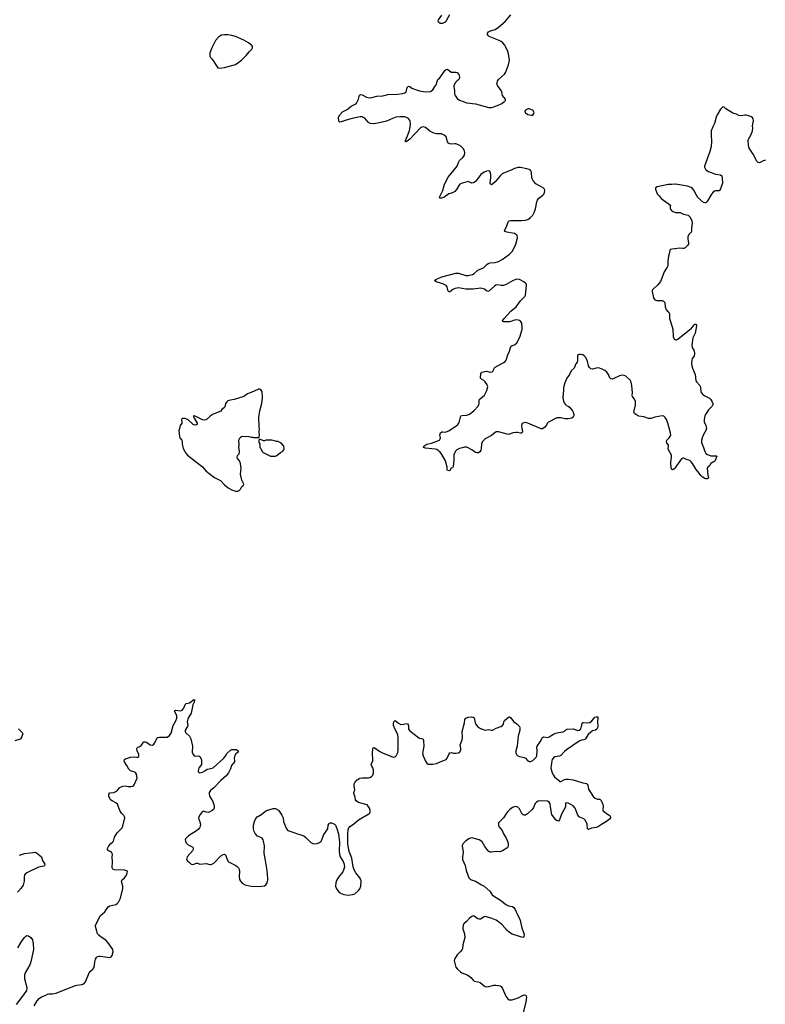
# Model space of a CAD drawing. Header units: inches. Extents: x 1771465 to 1971076, y 472029 to 643563.
# Tile 36 of 127: x 1799252 to 1811484, y 554871 to 571032. Entities that reach past the tile are written whole.
import ezdxf

# ---------------------------------------------------------------- set-up
doc = ezdxf.new("R2010")
doc.units = ezdxf.units.IN
doc.header["$MEASUREMENT"] = 0
for name, color, linetype in [('B7595', 7, 'Continuous'), ('B8505', 7, 'Continuous'), ('B8506', 7, 'Continuous'), ('B8507', 7, 'Continuous'), ('B8516', 7, 'Continuous')]:
    doc.layers.add(name, color=color, linetype=linetype)

msp = doc.modelspace()

# ---------------------------------------------------------------- linework, layer by layer
at = {"layer": 'B7595', "color": 6, "elevation": 600}
for points in [[(1799234, 559394), (1799293, 559330), (1799301, 559310), (1799295, 559285), (1799271, 559230), (1799258, 559222), (1799170, 559198)], [(1799250, 557320), (1799330, 557347), (1799425, 557355), (1799510, 557371), (1799530, 557360), (1799610, 557290), (1799625, 557230), (1799653, 557190), (1799662, 557170), (1799661, 557150), (1799650, 557140), (1799560, 557120), (1799371, 557029), (1799342, 557010), (1799328, 556990), (1799323, 556970), (1799325, 556890), (1799311, 556829), (1799269, 556770), (1799216, 556710)], [(1799220, 555800), (1799275, 555890), (1799330, 555969), (1799350, 555990), (1799370, 555999), (1799395, 555995), (1799434, 555970), (1799460, 555930), (1799473, 555870), (1799480, 555770), (1799437, 555570), (1799419, 555521), (1799341, 555390), (1799328, 555350), (1799332, 555290), (1799370, 555150), (1799371, 555130), (1799363, 555097), (1799314, 555026), (1799196, 554870)], [(1799492, 554848), (1799537, 554930), (1799570, 554969), (1799610, 554992), (1799670, 555014), (1799710, 555038), (1799730, 555043), (1799790, 555043), (1799850, 555053), (1800000, 555113)]]:
    msp.add_lwpolyline(points, dxfattribs=at)
at = {"layer": 'B8505', "color": 6, "elevation": 600}
msp.add_lwpolyline([(1800000, 555113), (1800170, 555181), (1800192, 555188), (1800270, 555196), (1800306, 555210), (1800330, 555239), (1800393, 555390), (1800408, 555412), (1800450, 555446), (1800469, 555470), (1800480, 555510), (1800482, 555570), (1800495, 555610), (1800510, 555638), (1800530, 555655), (1800550, 555662), (1800570, 555663), (1800652, 555648), (1800730, 555642), (1800750, 555649), (1800770, 555673), (1800786, 555730), (1800779, 555770), (1800770, 555790), (1800702, 555882), (1800665, 555925), (1800590, 555972), (1800550, 556007), (1800531, 556030), (1800515, 556070), (1800496, 556150), (1800496, 556170), (1800542, 556250), (1800570, 556323), (1800649, 556391), (1800702, 556470), (1800730, 556487), (1800830, 556510), (1800853, 556527), (1800871, 556550), (1800904, 556616), (1800943, 556770), (1800944, 556810), (1800926, 556870), (1800924, 556896), (1800930, 556910), (1800973, 556950), (1801003, 556990), (1801017, 557030), (1801018, 557050), (1801004, 557064), (1800971, 557071), (1800810, 557078), (1800780, 557090), (1800770, 557110), (1800776, 557210), (1800769, 557290), (1800775, 557330), (1800771, 557350), (1800750, 557374), (1800710, 557393), (1800690, 557410), (1800690, 557430), (1800713, 557470), (1800746, 557510), (1800775, 557530), (1800793, 557550), (1800810, 557617), (1800850, 557686), (1800933, 557767), (1800945, 557795), (1800976, 557930), (1800973, 557950), (1800963, 557970), (1800923, 558010), (1800896, 558050), (1800854, 558154), (1800830, 558176), (1800767, 558210), (1800741, 558230), (1800730, 558250), (1800717, 558290), (1800717, 558323), (1800724, 558336), (1800736, 558344), (1800795, 558350), (1800830, 558364), (1800855, 558385), (1800894, 558430), (1800946, 558454), (1800990, 558456), (1801030, 558447), (1801075, 558445), (1801110, 558450), (1801121, 558459), (1801137, 558483), (1801176, 558570), (1801178, 558590), (1801168, 558650), (1801150, 558675), (1801127, 558687), (1801070, 558706), (1801041, 558730), (1801012, 558792), (1800972, 558850), (1800967, 558870), (1800970, 558890), (1800990, 558902), (1801070, 558928), (1801132, 558932), (1801173, 558927), (1801191, 558929), (1801204, 558936), (1801209, 558950), (1801206, 558970), (1801178, 559030), (1801172, 559070), (1801178, 559082), (1801189, 559090), (1801210, 559096), (1801243, 559117), (1801270, 559159), (1801290, 559180), (1801310, 559180), (1801330, 559172), (1801390, 559132), (1801430, 559126), (1801450, 559140), (1801463, 559157), (1801486, 559194), (1801510, 559244), (1801517, 559250), (1801544, 559256), (1801670, 559256), (1801710, 559281), (1801736, 559324), (1801770, 559450), (1801816, 559524), (1801832, 559570), (1801832, 559612), (1801799, 559670), (1801793, 559690), (1801810, 559700), (1801889, 559689), (1801920, 559700), (1801945, 559730), (1801966, 559794), (1801982, 559810), (1802038, 559822), (1802110, 559876), (1802121, 559870), (1802115, 559830), (1802094, 559786), (1802066, 559650), (1802020, 559580), (1802008, 559550), (1802001, 559510), (1802008, 559450), (1802003, 559430), (1801968, 559370), (1801967, 559350), (1801973, 559330), (1802036, 559270), (1802058, 559230), (1802089, 559110), (1802083, 559010), (1802096, 558970), (1802110, 558955), (1802130, 558945), (1802190, 558948), (1802210, 558941), (1802233, 558890), (1802237, 558870), (1802233, 558807), (1802226, 558790), (1802192, 558750), (1802183, 558730), (1802178, 558698), (1802183, 558683), (1802194, 558674), (1802210, 558672), (1802250, 558681), (1802290, 558701), (1802327, 558733), (1802390, 558740), (1802426, 558754), (1802593, 558907), (1802621, 558939), (1802650, 558989), (1802710, 559043), (1802733, 559053), (1802810, 559051), (1802836, 559030), (1802835, 559010), (1802800, 558980), (1802782, 558958), (1802773, 558910), (1802778, 558870), (1802775, 558850), (1802729, 558791), (1802710, 558735), (1802678, 558670), (1802639, 558621), (1802554, 558546), (1802438, 558422), (1802380, 558380), (1802360, 558350), (1802358, 558330), (1802367, 558287), (1802418, 558198), (1802435, 558150), (1802442, 558110), (1802440, 558090), (1802430, 558070), (1802408, 558050), (1802350, 558022), (1802310, 558024), (1802270, 558041), (1802247, 558033), (1802211, 557989), (1802189, 557950), (1802186, 557930), (1802189, 557910), (1802207, 557867), (1802217, 557830), (1802212, 557792), (1802201, 557770), (1802178, 557742), (1802150, 557718), (1802022, 557638), (1801974, 557586), (1801969, 557570), (1801970, 557550), (1801984, 557524), (1802018, 557490), (1802090, 557452), (1802100, 557430), (1802097, 557410), (1802087, 557390), (1802002, 557290), (1801991, 557250), (1802001, 557230), (1802040, 557200), (1802067, 557170), (1802086, 557166), (1802110, 557170), (1802150, 557187), (1802170, 557187), (1802210, 557173), (1802310, 557180), (1802370, 557165), (1802390, 557165), (1802430, 557183), (1802450, 557200), (1802551, 557310), (1802590, 557331), (1802613, 557333), (1802627, 557327), (1802636, 557316), (1802655, 557250), (1802680, 557210), (1802697, 557197), (1802800, 557150), (1802827, 557130), (1802841, 557110), (1802851, 557090), (1802860, 557050), (1802852, 556970), (1802858, 556918), (1802872, 556890), (1802900, 556860), (1802950, 556835), (1803050, 556812), (1803177, 556803), (1803270, 556818), (1803290, 556832), (1803310, 556864), (1803323, 556910), (1803325, 556935), (1803310, 557070), (1803286, 557230), (1803263, 557350), (1803266, 557470), (1803254, 557550), (1803249, 557570), (1803230, 557600), (1803210, 557612), (1803152, 557632), (1803114, 557674), (1803098, 557710), (1803088, 557750), (1803086, 557810), (1803102, 557870), (1803120, 557910), (1803150, 557946), (1803170, 557962), (1803226, 557994), (1803266, 558030), (1803301, 558050), (1803410, 558086), (1803450, 558086), (1803496, 558056), (1803555, 557975), (1803572, 557932), (1803581, 557870), (1803594, 557830), (1803630, 557754), (1803650, 557723), (1803750, 557693), (1803810, 557670), (1803850, 557661), (1803914, 557634), (1803949, 557610), (1804030, 557529), (1804070, 557507), (1804130, 557510), (1804170, 557526), (1804200, 557550), (1804211, 557569), (1804230, 557630), (1804244, 557656), (1804307, 557750), (1804313, 557810), (1804321, 557830), (1804330, 557840), (1804350, 557850), (1804370, 557848), (1804416, 557830), (1804432, 557810), (1804456, 557756), (1804480, 557670), (1804500, 557530), (1804493, 557390), (1804498, 557330), (1804512, 557290), (1804557, 557217), (1804568, 557188), (1804578, 557130), (1804572, 557090), (1804553, 557047), (1804483, 556957), (1804450, 556903), (1804437, 556863), (1804434, 556810), (1804450, 556767), (1804490, 556715), (1804515, 556695), (1804570, 556672), (1804643, 556663), (1804710, 556671), (1804750, 556687), (1804810, 556738), (1804831, 556769), (1804848, 556810), (1804854, 556890), (1804850, 556918), (1804834, 556950), (1804769, 557029), (1804740, 557080), (1804723, 557130), (1804701, 557270), (1804660, 557380), (1804638, 557498), (1804636, 557664), (1804642, 557738), (1804652, 557768), (1804670, 557790), (1804730, 557826), (1804810, 557901), (1804982, 557998), (1804995, 558010), (1805002, 558030), (1805002, 558050), (1804991, 558090), (1804970, 558126), (1804950, 558144), (1804930, 558153), (1804870, 558165), (1804810, 558184), (1804773, 558210), (1804760, 558230), (1804755, 558270), (1804733, 558330), (1804736, 558350), (1804750, 558390), (1804738, 558450), (1804741, 558490), (1804750, 558510), (1804790, 558555), (1804830, 558582), (1804870, 558589), (1804973, 558587), (1805010, 558600), (1805030, 558614), (1805046, 558634), (1805057, 558670), (1805056, 558716), (1805047, 558750), (1805030, 558779), (1805020, 558810), (1805043, 558870), (1805046, 558890), (1805042, 558990), (1805044, 559070), (1805050, 559083), (1805070, 559084), (1805161, 559021), (1805213, 558993), (1805370, 558935), (1805390, 558930), (1805410, 558934), (1805431, 558949), (1805453, 559007), (1805461, 559050), (1805461, 559250), (1805455, 559290), (1805443, 559323), (1805410, 559380), (1805386, 559450), (1805384, 559476), (1805390, 559510), (1805410, 559531), (1805464, 559484), (1805506, 559466), (1805550, 559467), (1805590, 559480), (1805617, 559477), (1805629, 559450), (1805631, 559390), (1805650, 559358), (1805795, 559250), (1805810, 559242), (1805850, 559234), (1805870, 559223), (1805877, 559197), (1805882, 559110), (1805862, 558990), (1805872, 558950), (1805910, 558864), (1805930, 558830), (1805955, 558815), (1806030, 558812), (1806090, 558824), (1806150, 558853), (1806224, 558876), (1806249, 558890), (1806267, 558913), (1806290, 558970), (1806310, 559000), (1806330, 559007), (1806370, 558996), (1806410, 558992), (1806450, 559000), (1806478, 559022), (1806488, 559050), (1806489, 559070), (1806478, 559130), (1806510, 559210), (1806515, 559250), (1806511, 559350), (1806550, 559490), (1806556, 559544), (1806574, 559566), (1806610, 559583), (1806670, 559589), (1806690, 559587), (1806710, 559575), (1806726, 559490), (1806734, 559470), (1806764, 559430), (1806810, 559397), (1806890, 559370), (1806950, 559380), (1806990, 559371), (1807010, 559371), (1807070, 559405), (1807148, 559432), (1807174, 559446), (1807190, 559471), (1807197, 559510), (1807208, 559532), (1807270, 559584), (1807290, 559588), (1807310, 559573), (1807354, 559514), (1807410, 559474), (1807437, 559450), (1807451, 559430), (1807457, 559410), (1807457, 559370), (1807430, 559270), (1807415, 559110), (1807393, 559030), (1807394, 558994), (1807402, 558970), (1807423, 558950), (1807450, 558938), (1807530, 558922), (1807550, 558910), (1807590, 558865), (1807610, 558854), (1807630, 558854), (1807670, 558875), (1807711, 558910), (1807726, 558930), (1807734, 558950), (1807744, 559030), (1807735, 559090), (1807740, 559110), (1807790, 559177), (1807830, 559252), (1807850, 559263), (1807910, 559253), (1807941, 559259), (1808010, 559303), (1808050, 559321), (1808090, 559332), (1808170, 559341), (1808188, 559352), (1808210, 559376), (1808230, 559387), (1808330, 559391), (1808410, 559366), (1808429, 559371), (1808450, 559390), (1808462, 559410), (1808470, 559430), (1808478, 559482), (1808485, 559495), (1808502, 559498), (1808570, 559490), (1808604, 559496), (1808638, 559522), (1808670, 559565), (1808690, 559583), (1808710, 559590), (1808736, 559590), (1808739, 559570), (1808734, 559510), (1808739, 559430), (1808734, 559410), (1808721, 559390), (1808696, 559370), (1808650, 559358), (1808620, 559340), (1808581, 559299), (1808532, 559228), (1808522, 559218), (1808510, 559210), (1808470, 559205), (1808430, 559189), (1808222, 559050), (1808190, 559023), (1808130, 558955), (1808110, 558946), (1808030, 558931), (1808010, 558917), (1807990, 558891), (1807983, 558870), (1807969, 558790), (1807967, 558747), (1807987, 558670), (1808007, 558630), (1808027, 558607), (1808094, 558550), (1808110, 558530), (1808130, 558526), (1808190, 558561), (1808210, 558567), (1808250, 558567), (1808330, 558556), (1808490, 558505), (1808550, 558493), (1808564, 558484), (1808573, 558470), (1808584, 558404), (1808661, 558281), (1808694, 558254), (1808730, 558241), (1808770, 558236), (1808790, 558215), (1808819, 558150), (1808822, 558130), (1808821, 558050), (1808881, 558001), (1808936, 557970), (1808943, 557950), (1808943, 557930), (1808927, 557910), (1808881, 557870), (1808797, 557823), (1808750, 557788), (1808710, 557774), (1808635, 557765), (1808583, 557743), (1808570, 557754), (1808560, 557830), (1808537, 557890), (1808510, 557915), (1808450, 557936), (1808430, 557950), (1808410, 557976), (1808365, 558090), (1808330, 558129), (1808296, 558150), (1808249, 558171), (1808230, 558176), (1808209, 558171), (1808209, 558110), (1808140, 557990), (1808110, 557900), (1808090, 557878), (1808070, 557882), (1808050, 557901), (1808008, 557950), (1807985, 557985), (1807976, 558010), (1807954, 558154), (1807950, 558171), (1807938, 558190), (1807910, 558203), (1807789, 558211), (1807757, 558203), (1807730, 558190), (1807710, 558166), (1807681, 558099), (1807665, 558075), (1807584, 557996), (1807550, 557978), (1807530, 557976), (1807510, 557980), (1807493, 557993), (1807450, 558080), (1807427, 558107), (1807410, 558115), (1807390, 558117), (1807370, 558114), (1807339, 558101), (1807291, 558069), (1807262, 558038), (1807238, 558010), (1807188, 557932), (1807110, 557850), (1807107, 557813), (1807115, 557790), (1807166, 557726), (1807190, 557670), (1807228, 557610), (1807254, 557550), (1807264, 557510), (1807264, 557470), (1807258, 557450), (1807244, 557436), (1807171, 557389), (1807130, 557375), (1807070, 557380), (1806992, 557368), (1806970, 557371), (1806950, 557381), (1806922, 557410), (1806882, 557462), (1806837, 557537), (1806817, 557557), (1806790, 557571), (1806670, 557605), (1806630, 557595), (1806570, 557554), (1806529, 557510), (1806516, 557490), (1806512, 557470), (1806525, 557370), (1806514, 557290), (1806516, 557250), (1806558, 557150), (1806576, 557070), (1806621, 556950), (1806650, 556922), (1806730, 556890), (1806826, 556830), (1806870, 556812), (1806966, 556730), (1807006, 556670), (1807026, 556650), (1807154, 556570), (1807226, 556510), (1807270, 556489), (1807337, 556477), (1807361, 556461), (1807381, 556430), (1807418, 556338), (1807458, 556270), (1807488, 556128), (1807520, 556050), (1807529, 556010), (1807521, 555979), (1807510, 555969), (1807470, 555977), (1807330, 556023), (1807290, 556050), (1807250, 556084), (1807170, 556176), (1807131, 556210), (1807070, 556250), (1806987, 556287), (1806889, 556311), (1806870, 556306), (1806810, 556268), (1806790, 556267), (1806770, 556273), (1806710, 556320), (1806690, 556321), (1806670, 556315), (1806630, 556288), (1806585, 556230), (1806539, 556190), (1806526, 556170), (1806522, 556130), (1806524, 556110), (1806550, 556030), (1806555, 555970), (1806520, 555850), (1806517, 555790), (1806512, 555770), (1806480, 555730), (1806430, 555684), (1806386, 555610), (1806382, 555590), (1806385, 555570), (1806410, 555483), (1806431, 555451), (1806484, 555404), (1806508, 555388), (1806595, 555355), (1806621, 555341), (1806653, 555313), (1806690, 555268), (1806710, 555251), (1806770, 555240), (1806807, 555227), (1806870, 555173), (1806886, 555166), (1806910, 555160), (1806950, 555163), (1807030, 555183), (1807066, 555186), (1807110, 555181), (1807133, 555173), (1807150, 555161), (1807173, 555130), (1807225, 555005), (1807260, 554960), (1807284, 554944), (1807330, 554944), (1807430, 554977), (1807510, 555020), (1807530, 555025), (1807550, 555022), (1807560, 555010), (1807565, 554990), (1807554, 554906), (1807505, 554715)], dxfattribs=at)
at = {"layer": 'B8506', "color": 6, "elevation": 600}
for points in [[(1810000, 563673), (1809990, 563659), (1809970, 563642), (1809950, 563649), (1809941, 563681), (1809932, 563752), (1809932, 563772), (1809948, 563850), (1809946, 563886), (1809899, 563970), (1809892, 563990), (1809898, 564030), (1809896, 564050), (1809870, 564089), (1809865, 564110), (1809867, 564133), (1809910, 564170), (1809926, 564194), (1809932, 564210), (1809930, 564250), (1809884, 564410), (1809861, 564470), (1809843, 564503), (1809822, 564522), (1809790, 564530), (1809672, 564508), (1809610, 564488), (1809570, 564487), (1809492, 564512), (1809407, 564527), (1809361, 564550), (1809341, 564570), (1809330, 564590), (1809355, 564705), (1809353, 564770), (1809335, 564810), (1809304, 564850), (1809299, 564870), (1809303, 564910), (1809294, 565030), (1809283, 565083), (1809270, 565116), (1809199, 565179), (1809170, 565193), (1809130, 565197), (1809090, 565188), (1808990, 565139), (1808970, 565134), (1808950, 565138), (1808934, 565154), (1808911, 565210), (1808885, 565245), (1808850, 565274), (1808810, 565296), (1808750, 565316), (1808710, 565314), (1808650, 565298), (1808622, 565302), (1808601, 565321), (1808582, 565350), (1808568, 565428), (1808539, 565490), (1808514, 565514), (1808490, 565529), (1808450, 565538), (1808424, 565536), (1808411, 565530), (1808403, 565517), (1808405, 565435), (1808397, 565410), (1808378, 565382), (1808347, 565310), (1808300, 565270), (1808270, 565210), (1808230, 565146), (1808193, 565070), (1808172, 564990), (1808176, 564950), (1808167, 564890), (1808165, 564830), (1808172, 564770), (1808182, 564742), (1808199, 564719), (1808222, 564702), (1808250, 564689), (1808270, 564670), (1808319, 564610), (1808330, 564590), (1808343, 564550), (1808342, 564530), (1808335, 564510), (1808311, 564490), (1808250, 564480), (1808203, 564483), (1808130, 564497), (1808065, 564495), (1807930, 564427), (1807911, 564410), (1807890, 564370), (1807870, 564344), (1807830, 564315), (1807810, 564315), (1807590, 564408), (1807550, 564418), (1807523, 564417), (1807498, 564402), (1807486, 564374), (1807488, 564330), (1807501, 564270), (1807490, 564247), (1807470, 564246), (1807418, 564258), (1807390, 564257), (1807350, 564250), (1807270, 564225), (1807110, 564268), (1807090, 564270), (1807070, 564265), (1807050, 564255), (1806990, 564209), (1806890, 564150), (1806847, 564110), (1806826, 564070), (1806821, 563990), (1806815, 563965), (1806800, 563940), (1806777, 563923), (1806750, 563922), (1806730, 563927), (1806670, 563971), (1806590, 564016), (1806550, 564016), (1806510, 564007), (1806468, 563992), (1806425, 563970), (1806402, 563950), (1806389, 563930), (1806374, 563890), (1806376, 563804), (1806364, 563696), (1806350, 563678), (1806330, 563669), (1806307, 563633), (1806294, 563626), (1806270, 563634), (1806265, 563645), (1806267, 563690), (1806237, 563790), (1806178, 563898), (1806152, 563932), (1806095, 563975), (1806070, 563985), (1805910, 563999), (1805879, 564010), (1805881, 564030), (1805930, 564066), (1806010, 564082), (1806137, 564130), (1806151, 564150), (1806153, 564170), (1806145, 564215), (1806153, 564250), (1806175, 564265), (1806190, 564268), (1806230, 564264), (1806250, 564267), (1806290, 564283), (1806415, 564365), (1806442, 564390), (1806460, 564420), (1806492, 564528), (1806510, 564537), (1806590, 564543), (1806630, 564559), (1806700, 564610), (1806772, 564690), (1806788, 564730), (1806790, 564790), (1806806, 564810), (1806880, 564870), (1806916, 564944), (1806932, 565008), (1806917, 565050), (1806889, 565089), (1806869, 565109), (1806831, 565131), (1806814, 565150), (1806818, 565230), (1806835, 565245), (1806910, 565264), (1806970, 565248), (1807006, 565254), (1807022, 565270), (1807038, 565310), (1807055, 565330), (1807150, 565385), (1807195, 565405), (1807218, 565422), (1807234, 565446), (1807260, 565530), (1807289, 565590), (1807310, 565670), (1807330, 565683), (1807370, 565696), (1807408, 565730), (1807430, 565767), (1807461, 565839), (1807495, 565950), (1807498, 565978), (1807492, 566050), (1807470, 566084), (1807450, 566097), (1807410, 566104), (1807370, 566099), (1807310, 566076), (1807290, 566073), (1807194, 566074), (1807180, 566080), (1807173, 566090), (1807200, 566130), (1807310, 566247), (1807399, 566321), (1807470, 566418), (1807540, 566490), (1807548, 566512), (1807568, 566670), (1807566, 566690), (1807552, 566710), (1807523, 566730), (1807450, 566770), (1807410, 566773), (1807350, 566752), (1807234, 566686), (1807190, 566670), (1807150, 566667), (1807090, 566680), (1807064, 566676), (1807039, 566661), (1806950, 566575), (1806930, 566570), (1806910, 566581), (1806879, 566610), (1806842, 566622), (1806810, 566623), (1806690, 566609), (1806570, 566608), (1806450, 566631), (1806399, 566621), (1806359, 566601), (1806310, 566568), (1806290, 566561), (1806275, 566590), (1806267, 566647), (1806250, 566670), (1806196, 566696), (1806084, 566730), (1806057, 566750), (1806081, 566770), (1806175, 566810), (1806410, 566869), (1806451, 566870), (1806570, 566835), (1806610, 566836), (1806678, 566850), (1806710, 566868), (1806770, 566920), (1806860, 566960), (1806921, 567019), (1806946, 567034), (1806970, 567040), (1807050, 567045), (1807110, 567064), (1807170, 567096), (1807290, 567181), (1807334, 567226), (1807355, 567265), (1807390, 567350), (1807417, 567450), (1807418, 567470), (1807412, 567490), (1807402, 567502), (1807370, 567522), (1807243, 567543), (1807215, 567555), (1807208, 567570), (1807241, 567630), (1807265, 567715), (1807282, 567730), (1807310, 567736), (1807490, 567735), (1807550, 567742), (1807590, 567755), (1807635, 567785), (1807670, 567825), (1807692, 567868), (1807712, 567928), (1807736, 568044), (1807748, 568072), (1807770, 568103), (1807832, 568150), (1807849, 568170), (1807864, 568196), (1807868, 568230), (1807860, 568250), (1807842, 568270), (1807720, 568340), (1807681, 568381), (1807654, 568430), (1807648, 568528), (1807639, 568550), (1807630, 568559), (1807610, 568571), (1807570, 568584), (1807470, 568605), (1807430, 568607), (1807370, 568592), (1807316, 568564), (1807190, 568514), (1807170, 568502), (1807132, 568470), (1807050, 568370), (1807010, 568334), (1806990, 568323), (1806975, 568335), (1806971, 568351), (1806981, 568450), (1806980, 568490), (1806972, 568532), (1806965, 568545), (1806950, 568554), (1806910, 568546), (1806870, 568528), (1806818, 568490), (1806783, 568450), (1806736, 568384), (1806710, 568361), (1806690, 568352), (1806670, 568351), (1806610, 568375), (1806495, 568345), (1806472, 568330), (1806456, 568310), (1806417, 568243), (1806390, 568211), (1806350, 568190), (1806290, 568172), (1806210, 568114), (1806170, 568102), (1806150, 568101), (1806139, 568110), (1806144, 568130), (1806193, 568227), (1806223, 568330), (1806281, 568450), (1806428, 568630), (1806451, 568689), (1806470, 568722), (1806524, 568770), (1806551, 568810), (1806556, 568850), (1806550, 568873), (1806531, 568910), (1806490, 568954), (1806450, 568979), (1806410, 568994), (1806390, 568996), (1806330, 568987), (1806310, 568992), (1806288, 569008), (1806273, 569030), (1806250, 569110), (1806218, 569138), (1806170, 569157), (1806090, 569160), (1806049, 569169), (1805983, 569203), (1805910, 569263), (1805871, 569271), (1805850, 569268), (1805830, 569255), (1805650, 569069), (1805610, 569037), (1805585, 569025), (1805579, 569030), (1805583, 569050), (1805615, 569125), (1805645, 569215), (1805657, 569270), (1805663, 569330), (1805660, 569360), (1805648, 569390), (1805630, 569410), (1805610, 569423), (1805570, 569438), (1805490, 569440), (1805424, 569430), (1805370, 569412), (1805270, 569365), (1805130, 569332), (1805050, 569325), (1805010, 569329), (1804981, 569341), (1804968, 569350), (1804913, 569413), (1804870, 569436), (1804836, 569436), (1804708, 569412), (1804610, 569385), (1804510, 569350), (1804494, 569354), (1804481, 569410), (1804482, 569430), (1804506, 569470), (1804550, 569517), (1804624, 569556), (1804690, 569610), (1804754, 569646), (1804776, 569664), (1804812, 569730), (1804828, 569792), (1804839, 569801), (1804850, 569803), (1804870, 569797), (1804940, 569760), (1804990, 569749), (1805030, 569754), (1805110, 569779), (1805210, 569781), (1805290, 569804), (1805450, 569810), (1805530, 569818), (1805570, 569830), (1805590, 569850), (1805610, 569921), (1805630, 569941), (1805650, 569936), (1805687, 569910), (1805730, 569889), (1805810, 569862), (1805910, 569849), (1805990, 569854), (1806030, 569882), (1806063, 569937), (1806090, 569970), (1806097, 570000)], [(1806403, 570000), (1806394, 569990), (1806375, 569950), (1806373, 569930), (1806387, 569870), (1806386, 569810), (1806394, 569790), (1806430, 569740), (1806470, 569710), (1806590, 569670), (1806730, 569651), (1806950, 569591), (1806990, 569591), (1807030, 569601), (1807050, 569611), (1807090, 569621), (1807163, 569657), (1807195, 569685), (1807210, 569692), (1807222, 569710), (1807222, 569730), (1807174, 569790), (1807161, 569850), (1807152, 569870), (1807092, 569950), (1807082, 569990), (1807085, 570000)], [(1810000, 568330), (1809950, 568325), (1809890, 568328), (1809711, 568290), (1809684, 568270), (1809682, 568250), (1809710, 568176), (1809743, 568143), (1809776, 568096), (1809927, 567990), (1809922, 567970), (1809925, 567930), (1809950, 567897), (1809970, 567884), (1810000, 567874)], [(1810000, 567269), (1809950, 567265), (1809930, 567259), (1809918, 567250), (1809909, 567191), (1809895, 567150), (1809883, 567070), (1809884, 566990), (1809877, 566970), (1809824, 566896), (1809789, 566790), (1809763, 566737), (1809719, 566681), (1809643, 566610), (1809630, 566590), (1809627, 566570), (1809649, 566469), (1809670, 566435), (1809704, 566424), (1809790, 566421), (1809817, 566410), (1809836, 566390), (1809840, 566320), (1809856, 566276), (1809874, 566254), (1809902, 566230), (1809915, 566210), (1809912, 566130), (1809959, 565990), (1809967, 565950), (1809974, 565834), (1809991, 565790), (1810000, 565784)]]:
    msp.add_lwpolyline(points, dxfattribs=at)
at = {"layer": 'B8506', "color": 6}
for points, elevation in [([(1807610, 569568), (1807590, 569568), (1807552, 569548), (1807542, 569530), (1807545, 569510), (1807550, 569505), (1807590, 569478), (1807614, 569470), (1807650, 569463), (1807670, 569466), (1807689, 569490), (1807694, 569510), (1807670, 569548)], 600), ([(1803190, 564969), (1803170, 564969), (1803090, 564929), (1802990, 564889), (1802930, 564849), (1802770, 564797), (1802710, 564789), (1802666, 564774), (1802650, 564758), (1802631, 564730), (1802623, 564697), (1802610, 564668), (1802590, 564648), (1802567, 564633), (1802550, 564609), (1802425, 564555), (1802377, 564523), (1802310, 564464), (1802290, 564457), (1802250, 564464), (1802130, 564526), (1802108, 564532), (1802105, 564530), (1802106, 564514), (1802116, 564490), (1802164, 564410), (1802161, 564390), (1802150, 564381), (1802130, 564379), (1802098, 564390), (1802010, 564468), (1801990, 564478), (1801966, 564486), (1801930, 564486), (1801910, 564478), (1801902, 564470), (1801914, 564450), (1801911, 564410), (1801883, 564370), (1801876, 564324), (1801862, 564290), (1801873, 564190), (1801881, 564170), (1801911, 564130), (1801917, 564110), (1801919, 564070), (1801933, 563993), (1801980, 563920), (1802007, 563887), (1802250, 563693), (1802308, 563628), (1802361, 563581), (1802450, 563520), (1802548, 563468), (1802610, 563400), (1802671, 563350), (1802730, 563315), (1802790, 563296), (1802830, 563291), (1802850, 563303), (1802873, 563327), (1802897, 563370), (1802922, 563390), (1802929, 563410), (1802894, 563475), (1802874, 563570), (1802883, 563670), (1802875, 563750), (1802859, 563790), (1802824, 563830), (1802818, 563850), (1802823, 563877), (1802852, 563908), (1802858, 563930), (1802859, 563950), (1802847, 564010), (1802853, 564050), (1802845, 564130), (1802870, 564176), (1802889, 564191), (1802910, 564195), (1803011, 564191), (1803050, 564178), (1803078, 564178), (1803086, 564174), (1803170, 564174), (1803182, 564178), (1803188, 564230), (1803182, 564250), (1803182, 564290), (1803188, 564310), (1803179, 564350), (1803176, 564510), (1803189, 564610), (1803227, 564730), (1803234, 564830), (1803229, 564930), (1803210, 564955)], 700), ([(1803190, 564146), (1803178, 564142), (1803174, 564130), (1803174, 564090), (1803192, 564070), (1803192, 564010), (1803210, 563992), (1803230, 563947), (1803249, 563929), (1803281, 563910), (1803366, 563870), (1803430, 563866), (1803450, 563870), (1803470, 563881), (1803530, 563927), (1803569, 563950), (1803587, 563970), (1803592, 563990), (1803584, 564030), (1803555, 564070), (1803530, 564089), (1803490, 564109), (1803470, 564109), (1803390, 564129), (1803290, 564129), (1803270, 564122), (1803250, 564122)], 700)]:
    msp.add_lwpolyline(points, close=True, dxfattribs=dict(at, elevation=elevation))
at = {"layer": 'B8507', "color": 6, "elevation": 600}
for points in [[(1806304, 571110), (1806250, 571014), (1806230, 570994), (1806190, 570972), (1806150, 570970), (1806125, 570990), (1806120, 571000), (1806116, 571010), (1806122, 571030), (1806175, 571105)], [(1807085, 570000), (1807090, 570021), (1807108, 570052), (1807203, 570137), (1807227, 570170), (1807239, 570201), (1807269, 570290), (1807287, 570370), (1807272, 570470), (1807260, 570510), (1807230, 570579), (1807210, 570612), (1807177, 570650), (1807150, 570673), (1807118, 570690), (1806956, 570756), (1806940, 570770), (1806928, 570790), (1806928, 570812), (1806941, 570830), (1806959, 570841), (1807050, 570872), (1807110, 570909), (1807219, 571001), (1807308, 571112)], [(1806097, 570000), (1806110, 570050), (1806143, 570077), (1806230, 570202), (1806250, 570216), (1806270, 570218), (1806330, 570173), (1806350, 570169), (1806410, 570172), (1806430, 570164), (1806458, 570130), (1806470, 570090), (1806468, 570070), (1806458, 570050), (1806430, 570030), (1806403, 570000)]]:
    msp.add_lwpolyline(points, dxfattribs=at)
at = {"layer": 'B8507', "color": 6, "elevation": 700}
msp.add_lwpolyline([(1802670, 570786), (1802610, 570785), (1802564, 570776), (1802518, 570750), (1802466, 570690), (1802403, 570570), (1802371, 570490), (1802372, 570432), (1802382, 570410), (1802410, 570386), (1802490, 570256), (1802503, 570243), (1802530, 570234), (1802610, 570245), (1802790, 570299), (1802830, 570324), (1802890, 570370), (1802970, 570444), (1803016, 570504), (1803061, 570550), (1803069, 570570), (1803069, 570590), (1803058, 570610), (1803007, 570650), (1802930, 570697), (1802790, 570757), (1802730, 570775)], close=True, dxfattribs=at)
at = {"layer": 'B8516', "color": 6, "elevation": 600}
for points in [[(1811490, 568728), (1811450, 568714), (1811410, 568691), (1811390, 568685), (1811370, 568687), (1811347, 568710), (1811286, 568826), (1811221, 568921), (1811207, 568970), (1811204, 569050), (1811209, 569070), (1811250, 569150), (1811273, 569210), (1811278, 569250), (1811277, 569290), (1811292, 569370), (1811284, 569404), (1811269, 569430), (1811229, 569450), (1811170, 569463), (1811150, 569465), (1811090, 569456), (1811050, 569460), (1811010, 569480), (1810950, 569498), (1810835, 569570), (1810810, 569595), (1810790, 569602), (1810750, 569561), (1810697, 569470), (1810681, 569430), (1810652, 569328), (1810624, 569276), (1810598, 569210), (1810595, 569150), (1810602, 569030), (1810596, 568950), (1810574, 568870), (1810487, 568630), (1810488, 568610), (1810496, 568590), (1810510, 568570), (1810550, 568541), (1810670, 568494), (1810750, 568487), (1810769, 568470), (1810779, 568430), (1810780, 568350), (1810750, 568255), (1810735, 568230), (1810730, 568225), (1810717, 568224), (1810670, 568224), (1810650, 568216), (1810630, 568201), (1810602, 568170), (1810530, 568047), (1810510, 568027), (1810490, 568025), (1810470, 568034), (1810376, 568116), (1810353, 568150), (1810310, 568235), (1810290, 568263), (1810270, 568278), (1810210, 568300), (1810010, 568331), (1810000, 568330)], [(1810000, 567874), (1810010, 567870), (1810030, 567865), (1810090, 567865), (1810142, 567842), (1810221, 567821), (1810250, 567793), (1810280, 567730), (1810286, 567690), (1810275, 567610), (1810276, 567564), (1810270, 567544), (1810230, 567505), (1810212, 567470), (1810211, 567430), (1810226, 567370), (1810222, 567350), (1810211, 567330), (1810170, 567286), (1810150, 567276), (1810130, 567274), (1810070, 567282), (1810010, 567270), (1810000, 567269)], [(1810000, 565784), (1810010, 565778), (1810030, 565780), (1810050, 565790), (1810273, 565967), (1810310, 566015), (1810330, 566033), (1810352, 566032), (1810353, 566010), (1810332, 565888), (1810297, 565810), (1810278, 565690), (1810283, 565650), (1810310, 565610), (1810318, 565590), (1810324, 565556), (1810318, 565510), (1810286, 565470), (1810278, 565450), (1810273, 565390), (1810278, 565350), (1810290, 565310), (1810333, 565210), (1810346, 565106), (1810360, 565080), (1810408, 565030), (1810416, 565016), (1810424, 564990), (1810429, 564930), (1810435, 564915), (1810462, 564882), (1810490, 564858), (1810570, 564818), (1810586, 564806), (1810609, 564769), (1810621, 564730), (1810621, 564710), (1810613, 564690), (1810554, 564626), (1810514, 564570), (1810493, 564530), (1810481, 564470), (1810484, 564430), (1810510, 564370), (1810519, 564330), (1810509, 564290), (1810467, 564213), (1810450, 564170), (1810438, 564130), (1810439, 564090), (1810472, 564012), (1810490, 563943), (1810511, 563911), (1810536, 563896), (1810590, 563876), (1810610, 563872), (1810676, 563875), (1810691, 563870), (1810655, 563785), (1810590, 563750), (1810568, 563712), (1810541, 563690), (1810531, 563670), (1810539, 563559), (1810550, 563508), (1810530, 563494), (1810510, 563494), (1810490, 563501), (1810450, 563527), (1810425, 563550), (1810398, 563590), (1810348, 563650), (1810290, 563749), (1810270, 563773), (1810250, 563793), (1810230, 563804), (1810190, 563814), (1810150, 563833), (1810130, 563836), (1810110, 563826), (1810000, 563673)]]:
    msp.add_lwpolyline(points, dxfattribs=at)

doc.saveas('drawing.dxf')
